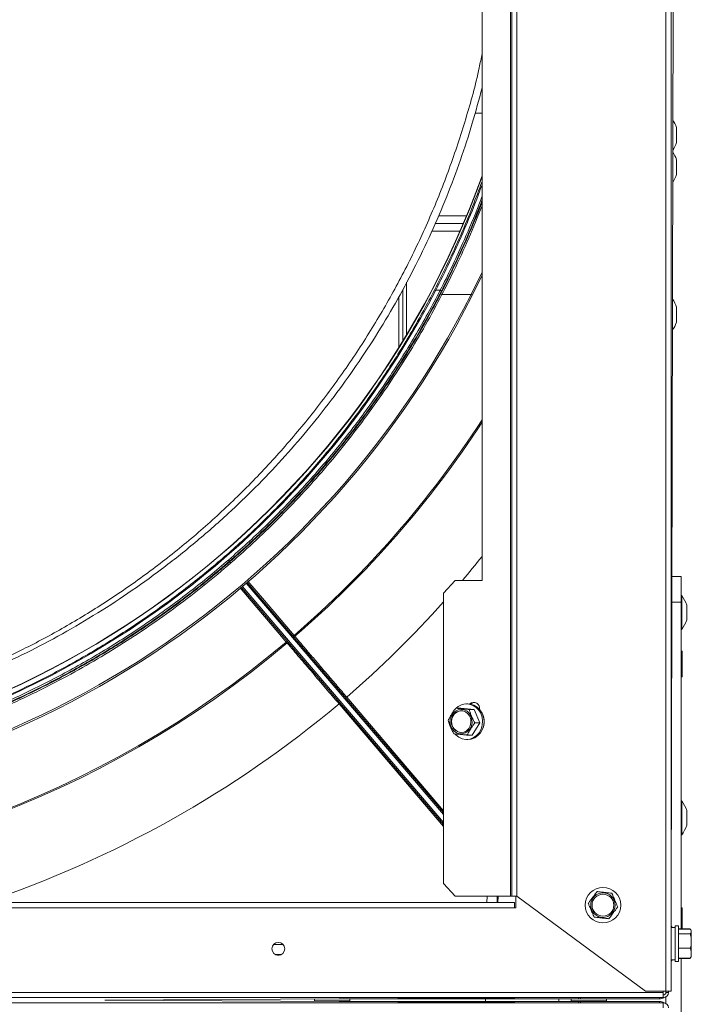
# Model space of a CAD drawing. Header units: millimetres. Extents: x -4829 to 407110, y -34854 to 354616.
# Tile 48 of 75: x 25142 to 25403, y -21766 to -21383. Entities that reach past the tile are written whole.
import ezdxf

# ---------------------------------------------------------------- set-up
doc = ezdxf.new("R2010")
doc.units = ezdxf.units.MM
doc.header["$LTSCALE"] = 15

# ---------------------------------------------------------------- blocks, each defined once
blk = doc.blocks.new('A$Cf38c0126')
at = {"linetype": 'Continuous', "lineweight": 5}
for p, q in [((18939.03, -15465.55), (18939.03, -13721.93)), ((18941.02, -13721.93), (18941.02, -15465.55)), ((18941.02, -15432.11), (18943.02, -14593.74)), ((18878.57, -14618.69), (18878.57, -15428.62)), ((18879.14, -15428.62), (18879.14, -14618.69)), ((18881.14, -15428.62), (18881.14, -14618.69)), ((18867.55, -15305.86), (18867.55, -15066.32)), ((18864.84, -15124.21), (18867.55, -15124.21)), ((18943.14, -15132.69), (18943.14, -15129.79)), ((18943.14, -15135.59), (18943.14, -15132.69)), ((18943.16, -15135.44), (18943.16, -15129.95)), ((18943.14, -15145.17), (18943.14, -15142.27)), ((18943.16, -15147.91), (18943.16, -15142.42)), ((18943.14, -15148.06), (18943.14, -15145.17)), ((18849.3, -15167.12), (18860.25, -15167.12)), ((18850.58, -15164.13), (18861.51, -15164.13)), ((18848.02, -15170.12), (18858.96, -15170.12)), ((18863.28, -15194.72), (18867.55, -15185.95)), ((18838.22, -15189.91), (18838.22, -15210.32)), ((18867.55, -15187.23), (18863.72, -15195.12)), ((18836.72, -15212.79), (18836.72, -15192.69)), ((18851.3, -15193.01), (18849.52, -15193.01)), ((18835.23, -15215.21), (18835.23, -15195.46)), ((18863.28, -15194.72), (18851.95, -15194.72)), ((18943.14, -15202.56), (18943.14, -15199.66)), ((18943.16, -15205.3), (18943.16, -15199.81)), ((18943.14, -15205.45), (18943.14, -15202.56)), ((18772.06, -15296.17), (18769.79, -15298.25)), ((18941.33, -15304.36), (18945.01, -15304.36)), ((18945.01, -15304.36), (18945.01, -15314.34)), ((18852.58, -15400.75), (18774, -15308.58)), ((18774.38, -15308.26), (18852.58, -15399.98)), ((18852.58, -15396.9), (18775.9, -15306.96)), ((18776.28, -15306.64), (18852.58, -15396.14)), ((18857.1, -15305.86), (18852.58, -15310.85)), ((18857.1, -15305.86), (18867.55, -15305.86)), ((18852.58, -15423.63), (18852.58, -15310.85)), ((18945.21, -15311.69), (18945.01, -15311.69)), ((18945.21, -15311.69), (18945.21, -15324.97)), ((18945.01, -15314.34), (18941.3, -15314.34)), ((18945.01, -15314.34), (18945.01, -15441.33)), ((18947.13, -15318.33), (18947.13, -15315.43)), ((18947.15, -15321.08), (18947.15, -15315.59)), ((18947.13, -15321.23), (18947.13, -15318.33)), ((18945.01, -15324.97), (18945.21, -15324.97)), ((18945.31, -15333.53), (18945.31, -15343.06)), ((18814.96, -15351.26), (18852.58, -15395.39)), ((18852.58, -15401.5), (18811.94, -15353.83)), ((18862.06, -15353.83), (18861.51, -15353.83)), ((18857.41, -15355.52), (18859.31, -15355.52)), ((18864.51, -15356.04), (18859.31, -15355.52)), ((18862.61, -15356.04), (18864.51, -15356.04)), ((18866.71, -15361.26), (18864.51, -15356.04)), ((18863.71, -15365.98), (18866.71, -15361.26)), ((18864.81, -15361.26), (18866.71, -15361.26)), ((18861.81, -15365.98), (18863.71, -15365.98)), ((18861.51, -15367.67), (18862.06, -15367.67)), ((18945.21, -15391.54), (18945.01, -15391.54)), ((18945.21, -15391.54), (18945.21, -15404.81)), ((18947.13, -15398.18), (18947.13, -15395.28)), ((18947.15, -15400.92), (18947.15, -15395.43)), ((18947.13, -15401.07), (18947.13, -15398.18)), ((18945.01, -15404.81), (18945.21, -15404.81)), ((18852.58, -15423.63), (18857.1, -15428.62)), ((18197.46, -15431.11), (18880.14, -15431.11)), ((18878.57, -15428.62), (18857.1, -15428.62)), ((18869.4, -15431.06), (18869.48, -15428.62)), ((18873.47, -15428.62), (18873.39, -15431.06)), ((18873.39, -15431.06), (18873.44, -15431.11)), ((18873.81, -15428.62), (18873.72, -15431.11)), ((18878.57, -15428.62), (18879.14, -15428.62)), ((18881.14, -15428.62), (18879.14, -15428.62)), ((18880.14, -15431.11), (18880.14, -15433.11)), ((18880.64, -15428.62), (18880.64, -15433.11)), ((18931.04, -15465.55), (18881.14, -15428.62)), ((18880.14, -15433.11), (18197.46, -15433.11)), ((18880.14, -15433.11), (18880.64, -15433.11)), ((18945.31, -15433.33), (18945.31, -15441.33)), ((18941.22, -15440.44), (18941.02, -15440.44)), ((18942.62, -15440.84), (18941.02, -15440.84)), ((18941.5, -15440.84), (18941.22, -15440.44)), ((18941.22, -15440.44), (18941.22, -15440.84)), ((18943.92, -15440.17), (18942.62, -15440.17)), ((18942.62, -15449.24), (18942.62, -15440.17)), ((18943.92, -15449.24), (18943.92, -15440.17)), ((18948.41, -15441.33), (18943.92, -15441.33)), ((18948.41, -15441.44), (18943.92, -15441.44)), ((18948.41, -15443.24), (18943.92, -15443.24)), ((18948.59, -15441.49), (18948.56, -15441.46)), ((18948.91, -15442.32), (18948.91, -15451.85)), ((18786.48, -15447.39), (18790.15, -15447.39)), ((18942.62, -15454), (18942.62, -15449.24)), ((18948.41, -15448.88), (18943.92, -15448.88)), ((18943.92, -15454), (18943.92, -15449.24)), ((18789.57, -15451.24), (18787.07, -15451.24)), ((18788.63, -15451.55), (18788, -15451.55)), ((18941.02, -15453.32), (18942.62, -15453.32)), ((18941.02, -15453.72), (18941.22, -15453.72)), ((18941.22, -15453.72), (18941.5, -15453.32)), ((18941.22, -15453.32), (18941.22, -15453.72)), ((18942.62, -15454), (18943.92, -15454)), ((18948.41, -15452.72), (18943.92, -15452.72)), ((18948.41, -15452.84), (18943.92, -15452.84)), ((18945.01, -15452.84), (18945.01, -15485.32)), ((18139.57, -15466.05), (18938.03, -15466.05)), ((18939.03, -15465.55), (18931.04, -15465.55)), ((18938.03, -15465.55), (18938.03, -15466.05)), ((18938.03, -15466.05), (18938.03, -15468.04)), ((18941.02, -15465.55), (18939.03, -15465.55)), ((18939.03, -15465.55), (18939.03, -15466.05)), ((18939.03, -15466.05), (18940.02, -15466.05)), ((18940.02, -15465.55), (18940.02, -15466.05)), ((18938.03, -15468.04), (18139.57, -15468.04)), ((18139.57, -15470.04), (18938.03, -15470.04)), ((18720.95, -15469.04), (18903.1, -15468.04)), ((18903.1, -15470.04), (18720.95, -15469.04)), ((18735.92, -15469.12), (18735.92, -15468.96)), ((18802.36, -15468.59), (18802.36, -15469.34)), ((18802.36, -15469.34), (18802.36, -15469.49)), ((18802.36, -15469.34), (18816.19, -15469.34)), ((18803.51, -15469.49), (18803.51, -15469.34)), ((18806.4, -15469.51), (18806.4, -15469.34)), ((18905.09, -15468.54), (18812.02, -15468.54)), ((18812.02, -15469.54), (18905.09, -15469.54)), ((18812.16, -15469.54), (18812.16, -15469.34)), ((18815.04, -15469.54), (18815.04, -15469.34)), ((18816.19, -15469.34), (18816.19, -15468.54)), ((18816.19, -15469.54), (18816.19, -15469.34)), ((18868.86, -15468.54), (18868.86, -15469.54)), ((18897.41, -15469.54), (18897.41, -15468.54)), ((18902.17, -15468.54), (18902.17, -15469.34)), ((18902.17, -15469.34), (18902.17, -15469.54)), ((18902.17, -15469.34), (18916, -15469.34)), ((18903.32, -15469.54), (18903.32, -15469.34)), ((18905.09, -15468.04), (18905.09, -15468.54)), ((18905.84, -15468.54), (18905.09, -15468.54)), ((18905.09, -15469.54), (18905.09, -15470.04)), ((18905.09, -15469.54), (18905.84, -15469.54)), ((18905.84, -15468.04), (18905.84, -15468.54)), ((18936.53, -15468.54), (18905.84, -15468.54)), ((18905.84, -15470.04), (18905.84, -15469.54)), ((18905.84, -15469.54), (18936.53, -15469.54)), ((18906.2, -15469.54), (18906.2, -15469.34)), ((18911.96, -15469.54), (18911.96, -15469.34)), ((18914.85, -15469.54), (18914.85, -15469.34)), ((18916, -15469.34), (18916, -15468.54)), ((18916, -15469.54), (18916, -15469.34)), ((18936.53, -15468.04), (18936.53, -15468.54)), ((18936.53, -15470.04), (18936.53, -15469.54)), ((18938.03, -15470.04), (18938.03, -15472.03)), ((18939.03, -15467.77), (18939.03, -15470.3))]:
    blk.add_line(p, q, dxfattribs=at)
at = {"linetype": 'Continuous', "lineweight": 5, "flags": 128}
for points in [[(18849.08, -15192.95), (18849.1, -15192.93), (18849.13, -15192.92), (18849.18, -15192.92), (18849.23, -15192.92), (18849.3, -15192.93), (18849.37, -15192.95), (18849.44, -15192.98), (18849.52, -15193.01)], [(18863.72, -15195.12), (18863.73, -15195.08), (18863.71, -15195.04), (18863.68, -15194.99), (18863.62, -15194.93), (18863.55, -15194.88), (18863.47, -15194.82), (18863.38, -15194.77), (18863.28, -15194.72)], [(18768.99, -15298.09), (18769.36, -15298.52), (18769.73, -15298.96)], [(18791.43, -15329.8), (18790.79, -15329.04), (18788.2, -15326), (18777.84, -15313.85), (18773.53, -15308.79)], [(18776.55, -15306.19), (18782.96, -15313.7), (18794.47, -15327.21)], [(18857.6, -15355.34), (18858.23, -15354.85), (18859.55, -15354.18), (18860.97, -15353.86), (18862.43, -15353.91), (18863.83, -15354.33), (18865.11, -15355.09), (18866.2, -15356.16), (18867.03, -15357.48), (18867.57, -15358.97), (18867.77, -15360.56), (18867.64, -15362.16), (18867.18, -15363.69), (18866.42, -15365.05), (18865.39, -15366.18), (18864.15, -15367.02), (18862.76, -15367.53), (18861.31, -15367.66), (18859.87, -15367.43), (18858.52, -15366.83), (18857.33, -15365.91), (18857.06, -15365.63)], [(18862.06, -15353.83), (18862.98, -15353.91), (18864.38, -15354.33), (18865.66, -15355.09), (18866.75, -15356.16), (18867.58, -15357.48), (18868.11, -15358.97), (18868.32, -15360.56), (18868.19, -15362.16), (18867.73, -15363.69), (18866.97, -15365.05), (18865.93, -15366.18), (18864.69, -15367.02), (18863.31, -15367.53), (18862.06, -15367.67)], [(18864.55, -15353.27), (18863.9, -15353.45), (18863.2, -15353.95)], [(18863.7, -15361.17), (18863.64, -15359.88), (18863.27, -15358.65), (18862.62, -15357.57), (18861.72, -15356.73), (18860.65, -15356.19), (18859.49, -15355.99), (18858.32, -15356.14), (18857.23, -15356.63), (18856.31, -15357.42), (18855.61, -15358.47), (18855.19, -15359.68), (18855.09, -15360.97), (18855.3, -15362.25), (18855.82, -15363.41), (18856.6, -15364.38), (18857.6, -15365.08), (18858.72, -15365.45), (18859.9, -15365.48), (18861.04, -15365.16), (18862.05, -15364.51), (18862.87, -15363.58), (18863.44, -15362.44), (18863.7, -15361.17)], [(18863.23, -15361.13), (18863.16, -15359.87), (18862.76, -15358.68), (18862.05, -15357.68), (18861.12, -15356.95), (18860.03, -15356.56), (18858.88, -15356.55), (18857.78, -15356.9), (18856.83, -15357.6), (18856.1, -15358.57), (18855.66, -15359.75), (18855.56, -15361), (18855.8, -15362.24), (18856.36, -15363.35), (18857.19, -15364.22), (18858.21, -15364.78), (18859.34, -15364.99), (18860.48, -15364.82), (18861.52, -15364.29), (18862.37, -15363.44), (18862.96, -15362.36), (18863.23, -15361.13)], [(18948.55, -15452.71), (18948.63, -15452.62), (18948.69, -15452.54)], [(18948.73, -15452.47), (18948.76, -15452.42), (18948.79, -15452.36)]]:
    blk.add_lwpolyline(points, dxfattribs=at)
at = {"linetype": 'Continuous', "lineweight": 5}
for centre, radius in [((18914.57, -15432.11), 6.92), ((18914.57, -15432.11), 4.76), ((18914.57, -15432.11), 4.24), ((18788.32, -15449.08), 2.5)]:
    blk.add_circle(centre, radius, dxfattribs=at)
for centre, radius, start, end in [((18930.79, -15133.76), 12.97, 17.8209, 32.3386), ((18942.66, -15129.95), 0.499, 0, 17.8209), ((18930.79, -15131.62), 12.97, 327.4306, 342.1791), ((18942.66, -15135.44), 0.499, 342.1791, 0), ((18930.79, -15146.24), 12.97, 17.8209, 32.5821), ((18942.66, -15142.42), 0.499, 0, 17.8209), ((18930.79, -15144.09), 12.97, 327.1868, 342.1791), ((18942.66, -15147.91), 0.499, 342.1791, 0), ((18538.8, -15030.39), 349.32, 270, 340.2388), ((18538.8, -15030.39), 349.42, 270, 340.1933), ((18851.13, -15193.66), 0.662, 22.1598, 75.4749), ((18852.12, -15194.08), 0.664, 202.1218, 255.3067), ((18538.8, -15030.39), 364.29, 206.8839, 333.1161), ((18538.8, -15030.22), 363.79, 206.8839, 333.1161), ((18930.79, -15203.63), 12.97, 17.8209, 33.6821), ((18942.66, -15199.81), 0.499, 0, 17.8209), ((18930.79, -15201.48), 12.97, 326.0857, 342.1791), ((18942.66, -15205.3), 0.499, 342.1791, 0), ((18538.8, -15030.39), 391.75, 310.7408, 327.0543), ((18538.8, -15030.39), 392.24, 310.7401, 326.944), ((18934.78, -15319.4), 12.97, 17.8209, 36.4608), ((18946.66, -15315.59), 0.499, 0, 17.8209), ((18934.78, -15317.26), 12.97, 323.5392, 342.1791), ((18946.66, -15321.08), 0.499, 342.1791, 0), ((18799.01, -15332.72), 7.14, 129.4414, 133.4445), ((18795.11, -15327.96), 0.499, 130.7401, 220.4489), ((18538.8, -15030.39), 392.24, 229.8424, 310.1576), ((18538.8, -15030.39), 391.75, 229.8431, 310.1569), ((18796.17, -15335.16), 7.15, 127.4481, 131.446), ((18792.08, -15330.55), 0.499, 40.4489, 130.1576), ((18944.02, -15333.55), 1.3, 1.0967, 11.1488), ((18944.02, -15343.03), 1.3, 348.8434, 358.9033), ((18817.78, -15354.75), 4.49, 128.9289, 135.1084), ((18814.99, -15357.22), 4.56, 125.8272, 131.9637), ((18864.36, -15355.58), 2.27, 349.9729, 131.7803), ((18859.93, -15360.75), 4.26, 95.783, 264.217), ((18861.57, -15360.75), 6.81, 336.626, 23.374), ((18934.78, -15399.25), 12.97, 17.8209, 36.4608), ((18946.66, -15395.43), 0.499, 0, 17.8209), ((18934.78, -15397.1), 12.97, 323.5392, 342.1791), ((18946.66, -15400.92), 0.499, 342.1791, 0), ((18872.79, -15332.2), 98.92, 268.0351, 269.2788), ((18872.82, -15428.12), 2.99, 267.3053, 280.8786), ((18944.02, -15433.36), 1.3, 1.0967, 11.1488), ((18947.61, -15442.34), 1.3, 1.0967, 24.777), ((18947.61, -15451.82), 1.3, 335.4092, 358.9033), ((18938.03, -15466.05), 2, 270, 0), ((18938.03, -15466.05), 0.998, 270, 0), ((18936.53, -15465.55), 2.99, 270, 303.8037), ((18936.53, -15472.53), 2.99, 56.1961, 90), ((18938.03, -15472.03), 2, 0, 90)]:
    blk.add_arc(centre, radius, start, end, dxfattribs=at)
for centre, major_axis, ratio, start_param, end_param in [((18538.8, -15032.44), (0, 349.77), 0.99998, 2.047766, 4.235419), ((18536.16, -15030.39), (-425.07, 0), 1, 2.436569, 2.464842), ((18536.16, -15030.39), (-425.07, 0), 1, 2.286143, 2.41042), ((18538.8, -15028.14), (0, 425.07), 1, 3.465442, 3.839457)]:
    blk.add_ellipse(centre, major_axis=major_axis, ratio=ratio, start_param=start_param, end_param=end_param, dxfattribs=at)
for points, knots in [([(18674.84, -15339.37), (18680.27, -15336.86), (18691.14, -15331.84), (18707.26, -15323), (18723.13, -15313.19), (18738.64, -15302.32), (18753.69, -15290.44), (18768.18, -15277.58), (18782.04, -15263.77), (18795.19, -15249.06), (18807.53, -15233.52), (18818.98, -15217.23), (18829.48, -15200.29), (18838.99, -15182.75), (18847.49, -15164.6), (18855, -15145.83), (18861.33, -15126.45), (18865.53, -15111.48), (18867.2, -15102.88), (18867.55, -15101.06)], [0, 0, 0, 0, 0.061791, 0.123473, 0.185225, 0.246981, 0.308612, 0.370309, 0.431998, 0.493564, 0.555202, 0.616657, 0.677703, 0.738542, 0.799374, 0.860402, 0.921845, 0.983408, 1, 1, 1, 1]), ([(18867.55, -15114.35), (18866.33, -15118.96), (18863.83, -15128.42), (18859.2, -15142.49), (18853.88, -15156.72), (18847.82, -15170.9), (18841.14, -15184.73), (18833.9, -15198.16), (18826.1, -15211.19), (18817.78, -15223.78), (18808.88, -15236.02), (18799.59, -15247.68), (18789.73, -15258.99), (18779.54, -15269.71), (18768.29, -15280.53), (18756.15, -15291.17), (18743.1, -15301.5), (18729.88, -15310.98), (18716.41, -15319.69), (18702.66, -15327.68), (18688.71, -15334.99), (18679.34, -15339.23), (18674.65, -15341.35)], [0, 0, 0, 0, 0.044045, 0.090346, 0.137525, 0.185586, 0.234536, 0.281652, 0.329368, 0.378069, 0.424885, 0.473542, 0.520806, 0.569299, 0.616749, 0.672916, 0.727941, 0.781846, 0.835993, 0.890646, 0.94537, 1, 1, 1, 1]), ([(18849.08, -15192.95), (18850.84, -15189.47), (18854.36, -15182.49), (18859.28, -15171.64), (18863.73, -15161.06), (18866.34, -15153.98), (18867.55, -15150.7)], [0, 0, 0, 0, 0.2588941, 0.51799, 0.776849, 1, 1, 1, 1]), ([(18867.55, -15152.04), (18866.65, -15154.5), (18864.3, -15160.89), (18860.08, -15170.94), (18855, -15182.19), (18851.35, -15189.41), (18849.52, -15193.01)], [0, 0, 0, 0, 0.172267, 0.448073, 0.72415, 1, 1, 1, 1]), ([(18851.3, -15193.01), (18852.8, -15190.04), (18855.8, -15184.1), (18860.57, -15173.74), (18864.54, -15164.54), (18866.87, -15158.27), (18867.55, -15156.45)], [0, 0, 0, 0, 0.2542911, 0.5079725, 0.8568915, 1, 1, 1, 1]), ([(18851.51, -15194.33), (18853.05, -15191.29), (18856.66, -15184.17), (18861.93, -15172.52), (18865.73, -15163.65), (18867.46, -15158.93), (18867.55, -15158.68)], [0, 0, 0, 0, 0.265958, 0.622764, 0.979962, 1, 1, 1, 1]), ([(18867.55, -15157.94), (18867.03, -15159.36), (18864.84, -15165.23), (18861.02, -15174.05), (18856.26, -15184.45), (18853.25, -15190.42), (18851.74, -15193.41)], [0, 0, 0, 0, 0.114389, 0.475041, 0.737213, 1, 1, 1, 1]), ([(18867.55, -15160.16), (18865.85, -15164.39), (18862.38, -15173.02), (18857.11, -15184.52), (18853.5, -15191.67), (18851.95, -15194.72)], [0, 0, 0, 0, 0.356231, 0.725096, 1, 1, 1, 1]), ([(18851.74, -15193.41), (18850.16, -15196.42), (18845.41, -15205.48), (18836.68, -15220.2), (18825.42, -15237), (18813.39, -15252.88), (18800.7, -15267.83), (18787.26, -15281.99), (18773.11, -15295.32), (18758.34, -15307.79), (18743, -15319.36), (18727.15, -15330), (18710.86, -15339.72), (18694.16, -15348.49), (18677.1, -15356.32), (18659.75, -15363.19), (18643.52, -15368.65), (18628.54, -15372.92), (18613.52, -15376.57), (18596.9, -15379.79), (18578.7, -15382.35), (18560.39, -15383.96), (18542.04, -15384.61), (18523.7, -15384.3), (18505.41, -15383.04), (18487.23, -15380.82), (18469.2, -15377.67), (18451.38, -15373.59), (18433.83, -15368.6), (18416.59, -15362.72), (18401.14, -15356.54), (18387.41, -15350.32), (18373.95, -15343.59), (18359.51, -15335.53), (18344.27, -15325.97), (18329.57, -15315.68), (18315.46, -15304.68), (18301.98, -15293.02), (18289.07, -15280.68), (18276.79, -15267.67), (18265.17, -15254.02), (18254.2, -15239.75), (18243.95, -15224.85), (18234.37, -15209.39), (18228.7, -15198.73), (18225.86, -15193.41)], [0, 0, 0, 0, 0.013637, 0.040964, 0.06829, 0.094132, 0.119992, 0.145832, 0.171048, 0.196282, 0.221496, 0.245988, 0.270499, 0.29499, 0.318893, 0.342814, 0.366716, 0.384588, 0.40246, 0.425831, 0.449221, 0.472592, 0.495877, 0.51918, 0.542465, 0.565748, 0.58905, 0.612334, 0.635614, 0.658912, 0.682193, 0.6996, 0.717007, 0.74028, 0.76357, 0.786844, 0.810112, 0.833396, 0.856665, 0.880274, 0.903899, 0.927509, 0.951667, 0.975841, 1, 1, 1, 1]), ([(18226.09, -15194.33), (18227.68, -15197.33), (18232.45, -15206.35), (18241.18, -15221.01), (18252.46, -15237.76), (18264.52, -15253.6), (18277.25, -15268.53), (18290.73, -15282.67), (18304.9, -15295.96), (18319.71, -15308.41), (18335.08, -15319.95), (18350.96, -15330.56), (18367.27, -15340.25), (18384, -15348.99), (18401.08, -15356.79), (18418.45, -15363.63), (18434.7, -15369.06), (18449.69, -15373.3), (18464.73, -15376.92), (18481.36, -15380.11), (18499.58, -15382.64), (18517.89, -15384.21), (18536.26, -15384.82), (18554.6, -15384.47), (18572.9, -15383.17), (18591.09, -15380.92), (18609.13, -15377.73), (18626.95, -15373.62), (18644.5, -15368.59), (18661.73, -15362.67), (18677.18, -15356.46), (18690.91, -15350.21), (18704.35, -15343.45), (18718.78, -15335.36), (18734.02, -15325.76), (18748.7, -15315.44), (18762.79, -15304.41), (18776.26, -15292.72), (18789.09, -15280.4), (18801.24, -15267.5), (18812.69, -15254.04), (18822.58, -15241.16), (18831.07, -15229.02), (18838.34, -15217.73), (18845.21, -15206.18), (18849.41, -15198.28), (18851.51, -15194.33)], [0, 0, 0, 0, 0.0136261, 0.04093, 0.0682334, 0.0941325, 0.1200507, 0.1459487, 0.1712172, 0.1965048, 0.2217725, 0.2463162, 0.2708785, 0.2954214, 0.3193757, 0.3433482, 0.3673019, 0.3852116, 0.4031213, 0.4265457, 0.449988, 0.4734121, 0.4967519, 0.5201097, 0.5434495, 0.5667884, 0.5901452, 0.6134844, 0.6368209, 0.6601749, 0.6835119, 0.700961, 0.7184102, 0.7417412, 0.7650886, 0.7884203, 0.8117472, 0.8350897, 0.8584173, 0.8817451, 0.9050877, 0.9284162, 0.9462625, 0.9641091, 0.9820545, 1, 1, 1, 1]), ([(18226.3, -15193.01), (18229.14, -15198.33), (18234.81, -15208.98), (18244.37, -15224.41), (18254.61, -15239.29), (18265.56, -15253.55), (18277.17, -15267.17), (18289.43, -15280.16), (18302.32, -15292.49), (18315.79, -15304.13), (18329.87, -15315.11), (18344.55, -15325.39), (18359.77, -15334.93), (18374.19, -15342.98), (18387.62, -15349.7), (18401.33, -15355.92), (18416.77, -15362.09), (18433.98, -15367.96), (18451.5, -15372.94), (18469.3, -15377.01), (18487.3, -15380.16), (18505.46, -15382.37), (18523.73, -15383.63), (18542.04, -15383.94), (18560.36, -15383.3), (18578.64, -15381.69), (18596.82, -15379.13), (18613.41, -15375.91), (18628.41, -15372.27), (18643.36, -15368.01), (18659.58, -15362.56), (18676.9, -15355.69), (18693.93, -15347.88), (18710.61, -15339.11), (18726.88, -15329.41), (18742.7, -15318.78), (18758.02, -15307.23), (18772.78, -15294.78), (18786.9, -15281.47), (18800.32, -15267.34), (18813, -15252.4), (18825.01, -15236.55), (18836.26, -15219.77), (18844.97, -15205.07), (18849.72, -15196.03), (18851.3, -15193.01)], [0, 0, 0, 0, 0.024161, 0.048336, 0.072496, 0.096108, 0.119734, 0.143344, 0.166614, 0.189898, 0.213166, 0.23644, 0.25973, 0.283003, 0.30041, 0.317816, 0.341096, 0.364393, 0.387673, 0.410955, 0.434256, 0.457538, 0.480821, 0.504123, 0.527406, 0.550776, 0.574164, 0.597535, 0.615406, 0.633276, 0.657178, 0.681098, 0.705, 0.729491, 0.754001, 0.778493, 0.803708, 0.828943, 0.854159, 0.88, 0.905862, 0.931704, 0.959033, 0.986362, 1, 1, 1, 1]), ([(18228.52, -15192.95), (18228.67, -15193.23), (18229.39, -15194.64), (18232.5, -15200.52), (18238.94, -15211.98), (18248.94, -15227.81), (18260.9, -15244.49), (18273.62, -15260.21), (18287.04, -15274.94), (18301.08, -15288.7), (18315.93, -15301.72), (18331.54, -15313.93), (18347.84, -15325.26), (18364.71, -15335.62), (18382.15, -15344.97), (18400.09, -15353.32), (18418.56, -15360.68), (18437.45, -15367.01), (18456.67, -15372.27), (18475.81, -15376.34), (18494.83, -15379.26), (18513.67, -15381.11), (18532.62, -15381.95), (18551.59, -15381.78), (18570.49, -15380.6), (18589.1, -15378.41), (18607.39, -15375.23), (18625.35, -15371.12), (18643.06, -15366.09), (18660.46, -15360.15), (18677.46, -15353.34), (18694.1, -15345.63), (18710.34, -15337.02), (18726.17, -15327.53), (18741.45, -15317.24), (18756.13, -15306.2), (18770.15, -15294.46), (18783.6, -15281.95), (18796.43, -15268.66), (18808.62, -15254.6), (18820.03, -15239.95), (18830.61, -15224.76), (18840.41, -15209.12), (18846.19, -15198.34), (18849.08, -15192.95)], [0, 0, 0, 0, 0.00128, 0.006401, 0.02689, 0.054326, 0.081784, 0.109219, 0.135151, 0.161168, 0.187225, 0.213279, 0.239287, 0.265213, 0.290807, 0.316493, 0.342223, 0.367951, 0.39363, 0.41922, 0.443436, 0.467732, 0.492068, 0.516405, 0.5407, 0.564915, 0.588548, 0.612252, 0.635993, 0.659736, 0.683444, 0.707079, 0.731093, 0.755175, 0.779293, 0.803414, 0.827502, 0.85152, 0.876209, 0.900963, 0.925754, 0.950546, 0.975307, 1, 1, 1, 1]), ([(18851.95, -15194.72), (18849.85, -15198.68), (18845.65, -15206.59), (18838.78, -15218.15), (18831.49, -15229.46), (18823.83, -15240.4), (18815.8, -15251), (18807.42, -15261.25), (18798.61, -15271.21), (18789.42, -15280.86), (18779.86, -15290.16), (18769.93, -15299.11), (18759.63, -15307.71), (18748.98, -15315.94), (18738.02, -15323.75), (18726.75, -15331.16), (18715.14, -15338.16), (18703.26, -15344.72), (18691.13, -15350.83), (18678.77, -15356.45), (18666.18, -15361.61), (18653.35, -15366.3), (18640.3, -15370.5), (18627.08, -15374.2), (18613.74, -15377.37), (18600.27, -15380.03), (18586.66, -15382.16), (18572.97, -15383.77), (18559.26, -15384.83), (18545.5, -15385.36), (18531.71, -15385.36), (18517.91, -15384.81), (18504.16, -15383.72), (18490.45, -15382.1), (18476.8, -15379.93), (18463.15, -15377.22), (18449.57, -15373.95), (18436.07, -15370.14), (18422.76, -15365.79), (18409.62, -15360.91), (18396.67, -15355.52), (18383.88, -15349.58), (18371.28, -15343.1), (18358.88, -15336.08), (18346.78, -15328.57), (18334.9, -15320.51), (18323.31, -15311.93), (18311.99, -15302.82), (18301.07, -15293.25), (18290.48, -15283.18), (18280.29, -15272.65), (18270.5, -15261.64), (18261.17, -15250.23), (18251.16, -15236.89), (18240.76, -15221.45), (18232.01, -15206.77), (18227.24, -15197.73), (18225.65, -15194.72)], [0, 0, 0, 0, 0.017931, 0.035886, 0.053718, 0.071575, 0.089026, 0.106476, 0.124024, 0.141571, 0.159019, 0.176466, 0.194017, 0.211567, 0.229015, 0.246464, 0.264021, 0.281578, 0.299012, 0.316475, 0.333925, 0.351375, 0.368941, 0.386506, 0.403956, 0.421407, 0.438976, 0.456546, 0.473996, 0.491446, 0.509017, 0.526589, 0.544102, 0.561615, 0.57925, 0.596885, 0.614779, 0.632704, 0.650613, 0.668522, 0.686555, 0.704588, 0.722937, 0.741286, 0.759762, 0.778239, 0.797129, 0.816019, 0.835041, 0.854062, 0.873424, 0.892785, 0.91228, 0.931775, 0.959031, 0.986376, 1, 1, 1, 1]), ([(18794.47, -15327.21), (18794.49, -15327.23), (18794.55, -15327.3), (18794.64, -15327.41), (18794.72, -15327.5), (18794.78, -15327.57), (18794.78, -15327.58), (18794.79, -15327.58)], [0, 0, 0, 0, 0.131527, 0.348656, 0.565816, 0.782961, 1, 1, 1, 1]), ([(18794.83, -15327.65), (18796.41, -15329.5), (18798.48, -15331.93), (18801.69, -15335.69), (18804.33, -15338.8), (18807.7, -15342.75), (18811.25, -15346.91), (18813.72, -15349.81), (18814.96, -15351.26)], [0, 0, 0, 0, 0.249734, 0.328766, 0.487304, 0.645846, 0.822923, 1, 1, 1, 1]), ([(18791.75, -15330.17), (18791.75, -15330.16), (18791.74, -15330.16), (18791.69, -15330.09), (18791.6, -15329.99), (18791.51, -15329.89), (18791.46, -15329.82), (18791.43, -15329.8)], [0, 0, 0, 0, 0.217038, 0.434199, 0.651351, 0.868441, 1, 1, 1, 1]), ([(18811.94, -15353.83), (18810.2, -15351.79), (18806.71, -15347.69), (18801.56, -15341.66), (18796.54, -15335.77), (18793.39, -15332.07), (18791.81, -15330.22)], [0, 0, 0, 0, 0.249803, 0.500398, 0.7502, 1, 1, 1, 1]), ([(18945.01, -15333.3), (18945.09, -15333.3), (18945.3, -15333.3), (18945.33, -15333.3), (18945.29, -15333.3), (18945.29, -15333.3)], [0, 0, 0, 0, 0.379167, 0.999129, 1, 1, 1, 1]), ([(18945.01, -15337.9), (18945.04, -15337.86), (18945.23, -15337.48), (18945.29, -15336.68), (18945.28, -15335.49), (18945.33, -15334.48), (18945.07, -15333.91), (18945.01, -15333.79)], [0, 0, 0, 0, 0.032855, 0.295468, 0.560159, 0.903933, 1, 1, 1, 1]), ([(18945.01, -15342.89), (18945.04, -15342.85), (18945.23, -15342.47), (18945.29, -15341.67), (18945.28, -15340.48), (18945.33, -15339.47), (18945.07, -15338.9), (18945.01, -15338.78)], [0, 0, 0, 0, 0.032855, 0.295468, 0.560159, 0.903933, 1, 1, 1, 1]), ([(18945.29, -15343.28), (18945.29, -15343.28), (18945.32, -15343.28), (18945.35, -15343.28), (18945.05, -15343.28), (18945.01, -15343.28)], [0, 0, 0, 0, 0.0003143, 0.8940173, 1, 1, 1, 1]), ([(18854.41, -15360.23), (18854.47, -15360.07), (18854.65, -15359.6), (18855.17, -15358.72), (18855.9, -15357.58), (18856.6, -15356.48), (18857.18, -15355.79), (18857.41, -15355.52)], [0, 0, 0, 0, 0.111322, 0.325254, 0.540876, 0.820923, 1, 1, 1, 1]), ([(18857.41, -15355.52), (18857.48, -15355.53), (18857.77, -15355.57), (18858.59, -15355.66), (18860, -15355.8), (18861.34, -15355.93), (18862.32, -15356.01), (18862.58, -15356.03), (18862.61, -15356.04)], [0, 0, 0, 0, 0.061554, 0.243712, 0.500213, 0.869728, 0.981551, 1, 1, 1, 1]), ([(18862.61, -15356.04), (18862.65, -15356.22), (18862.75, -15356.74), (18863.12, -15357.72), (18863.65, -15358.98), (18864.16, -15360.2), (18864.63, -15360.97), (18864.81, -15361.26)], [0, 0, 0, 0, 0.111338, 0.325263, 0.540884, 0.820925, 1, 1, 1, 1]), ([(18856.61, -15365.46), (18856.49, -15365.28), (18856.15, -15364.76), (18855.69, -15363.78), (18855.17, -15362.52), (18854.65, -15361.29), (18854.48, -15360.53), (18854.41, -15360.23)], [0, 0, 0, 0, 0.111336, 0.325262, 0.540876, 0.82093, 1, 1, 1, 1]), ([(18864.81, -15361.26), (18864.67, -15361.43), (18864.25, -15361.9), (18863.64, -15362.78), (18862.92, -15363.91), (18862.21, -15365.02), (18861.92, -15365.71), (18861.81, -15365.98)], [0, 0, 0, 0, 0.111329, 0.325266, 0.540879, 0.820925, 1, 1, 1, 1]), ([(18861.81, -15365.98), (18861.69, -15365.97), (18861.21, -15365.93), (18860.24, -15365.84), (18858.81, -15365.7), (18857.48, -15365.57), (18856.77, -15365.48), (18856.63, -15365.47), (18856.61, -15365.46)], [0, 0, 0, 0, 0.0615512, 0.2437079, 0.5002196, 0.8697324, 0.9815625, 1, 1, 1, 1]), ([(18908.85, -15431.44), (18908.97, -15431.28), (18909.31, -15430.82), (18909.96, -15429.95), (18910.79, -15428.84), (18911.59, -15427.75), (18912.1, -15427.08), (18912.29, -15426.82)], [0, 0, 0, 0, 0.111338, 0.325269, 0.540884, 0.82093, 1, 1, 1, 1]), ([(18912.29, -15426.82), (18912.49, -15426.84), (18913.06, -15426.91), (18914.14, -15427.04), (18915.51, -15427.2), (18916.86, -15427.35), (18917.69, -15427.45), (18918.02, -15427.49)], [0, 0, 0, 0, 0.111334, 0.325266, 0.540879, 0.820929, 1, 1, 1, 1]), ([(18918.02, -15427.49), (18918.06, -15427.59), (18918.22, -15427.97), (18918.62, -15428.89), (18919.24, -15430.33), (18919.82, -15431.69), (18920.2, -15432.55), (18920.28, -15432.75), (18920.3, -15432.78)], [0, 0, 0, 0, 0.0615535, 0.2437115, 0.500215, 0.8697251, 0.9815537, 1, 1, 1, 1]), ([(18911.13, -15436.73), (18911.09, -15436.63), (18910.92, -15436.25), (18910.53, -15435.34), (18909.9, -15433.89), (18909.32, -15432.54), (18908.95, -15431.67), (18908.86, -15431.47), (18908.85, -15431.44)], [0, 0, 0, 0, 0.061552, 0.243704, 0.500219, 0.869732, 0.981561, 1, 1, 1, 1]), ([(18920.3, -15432.78), (18920.18, -15432.94), (18919.83, -15433.4), (18919.19, -15434.27), (18918.36, -15435.38), (18917.55, -15436.47), (18917.05, -15437.14), (18916.85, -15437.4)], [0, 0, 0, 0, 0.111331, 0.325264, 0.540881, 0.820929, 1, 1, 1, 1]), ([(18945.01, -15433.11), (18945.09, -15433.11), (18945.3, -15433.11), (18945.33, -15433.11), (18945.29, -15433.11), (18945.29, -15433.11)], [0, 0, 0, 0, 0.379167, 0.999129, 1, 1, 1, 1]), ([(18945.01, -15437.7), (18945.04, -15437.66), (18945.23, -15437.29), (18945.29, -15436.49), (18945.28, -15435.3), (18945.33, -15434.29), (18945.07, -15433.72), (18945.01, -15433.59)], [0, 0, 0, 0, 0.032855, 0.295471, 0.560155, 0.903932, 1, 1, 1, 1]), ([(18916.85, -15437.4), (18916.66, -15437.38), (18916.08, -15437.31), (18915.01, -15437.19), (18913.64, -15437.03), (18912.29, -15436.87), (18911.46, -15436.77), (18911.13, -15436.73)], [0, 0, 0, 0, 0.111334, 0.325261, 0.54088, 0.820925, 1, 1, 1, 1]), ([(18945.27, -15441.44), (18945.28, -15441.09), (18945.28, -15440.27), (18945.33, -15439.28), (18945.07, -15438.71), (18945.01, -15438.58)], [0, 0, 0, 0, 0.365451, 0.861406, 1, 1, 1, 1]), ([(18948.54, -15441.47), (18948.52, -15441.43), (18948.49, -15441.38), (18948.43, -15441.34), (18948.41, -15441.33)], [0, 0, 0, 0, 0.67634, 1, 1, 1, 1]), ([(18948.41, -15443.24), (18948.47, -15443.21), (18948.7, -15443.07), (18948.86, -15442.77), (18948.89, -15442.27), (18948.88, -15441.81), (18948.56, -15441.52), (18948.43, -15441.45), (18948.41, -15441.44)], [0, 0, 0, 0, 0.061549, 0.243705, 0.500215, 0.869728, 0.981566, 1, 1, 1, 1]), ([(18948.41, -15448.88), (18948.5, -15448.69), (18948.78, -15448.12), (18948.89, -15447.06), (18948.87, -15445.71), (18948.89, -15444.38), (18948.54, -15443.56), (18948.41, -15443.24)], [0, 0, 0, 0, 0.1113386, 0.3252637, 0.5408832, 0.8209298, 1, 1, 1, 1]), ([(18948.41, -15452.72), (18948.5, -15452.59), (18948.78, -15452.2), (18948.89, -15451.48), (18948.87, -15450.56), (18948.89, -15449.66), (18948.54, -15449.1), (18948.41, -15448.88)], [0, 0, 0, 0, 0.111324, 0.325252, 0.540876, 0.820927, 1, 1, 1, 1]), ([(18948.54, -15452.7), (18948.52, -15452.73), (18948.49, -15452.78), (18948.43, -15452.82), (18948.41, -15452.84)], [0, 0, 0, 0, 0.674035, 1, 1, 1, 1])]:
    blk.add_open_spline(points, degree=3, knots=knots, dxfattribs=at)

msp = doc.modelspace()

# ---------------------------------------------------------------- block references
at = {"ltscale": 2}
msp.add_blockref('A$Cf38c0126', (6454.26, -6294.9), dxfattribs=at)

doc.saveas('drawing.dxf')
